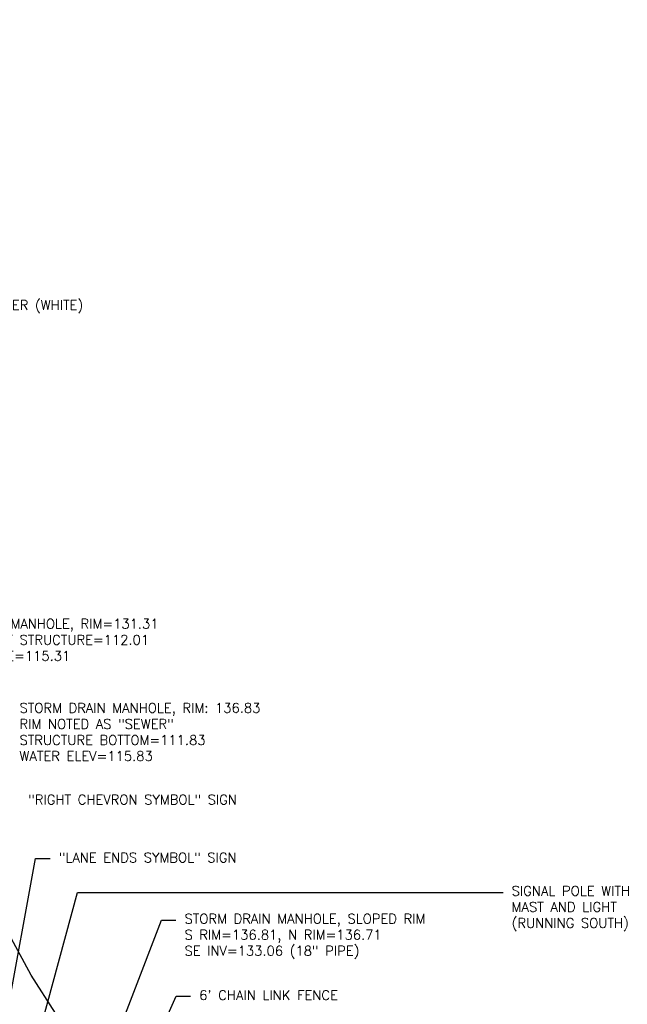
# Model space of a CAD drawing. Header units: feet. Extents: x 351431 to 355879, y 310968 to 329728.
# Tile 234 of 254: x 353019 to 353334, y 327298 to 327809. Entities that reach past the tile are written whole.
import ezdxf

# ---------------------------------------------------------------- set-up
doc = ezdxf.new("R2010")
doc.units = ezdxf.units.FT
doc.header["$MEASUREMENT"] = 0
for name, color, linetype in [('ELTNB-EG1', 55, 'Continuous'), ('ETFIP', 7, 'Continuous'), ('ETFS', 6, 'Continuous'), ('ETIF', 4, 'Continuous'), ('ETU-Unknown', 3, 'Continuous'), ('ETU_Marker', 30, 'Continuous'), ('ETUD', 4, 'Continuous')]:
    doc.layers.add(name, color=color, linetype=linetype)
doc.styles.add('ANNO-TOPO', font='simplex.shx')

msp = doc.modelspace()

# ---------------------------------------------------------------- linework, layer by layer
at = {"layer": 'ELTNB-EG1'}
msp.add_polyline3d([(353050.12, 327273.5, 125.28), (353024.72, 327312.88, 125.6), (352986.75, 327383.02, 124.7), (352957.63, 327403.39, 124.27), (352929.49, 327440.14, 124.57), (352901.01, 327461.96, 123.42), (352874.36, 327504.02, 121.16), (352853.83, 327538.98, 118.31), (352855.15, 327546.65, 121.22), (352853.91, 327553.08, 121.51), (352852.35, 327562.13, 118.33), (352848.91, 327577.24, 119.41), (352847.59, 327589.86, 112.54), (352840.47, 327598.68, 112.46), (352850.72, 327610.92, 115.14), (352846.23, 327620.22, 115.26), (352829.53, 327654.5, 114.43), (352807.55, 327678.5, 114.36), (352799.82, 327720.3, 114.68), (352801.43, 327766.84, 116.32), (352802.02, 327812.43, 115.99)], dxfattribs=at)
at = {"layer": 'ETFIP', "linetype": 'ByBlock', "lineweight": -2}
msp.add_line((353048.85, 327355.89), (353269.86, 327355.89), dxfattribs=at)
msp.add_lwpolyline([(352947.62, 326983.46), (353048.85, 327355.89)], dxfattribs=at)
at = {"layer": 'ETFS', "linetype": 'ByBlock', "lineweight": -2}
msp.add_line((353027.13, 327373.53), (353034.63, 327373.53), dxfattribs=at)
msp.add_lwpolyline([(352966.57, 327042.65), (353027.13, 327373.53)], dxfattribs=at)
at = {"layer": 'ETIF', "linetype": 'ByBlock', "lineweight": -2}
msp.add_line((353100.09, 327302.08), (353107.59, 327302.08), dxfattribs=at)
msp.add_lwpolyline([(353021.11, 327124.4), (353100.09, 327302.08)], dxfattribs=at)
at = {"layer": 'ETUD', "linetype": 'ByBlock', "lineweight": -2}
msp.add_line((353092.43, 327341.44), (353099.93, 327341.44), dxfattribs=at)
msp.add_lwpolyline([(352952.63, 326978.16), (353092.43, 327341.44)], dxfattribs=at)

# ---------------------------------------------------------------- texts
at = {"layer": 'ETFIP', "insert": (353274.36, 327359.22), "char_height": 5, "attachment_point": 1, "style": 'ANNO-TOPO'}
msp.add_mtext('SIGNAL POLE WITH\\PMAST AND LIGHT\\P(RUNNING SOUTH)', dxfattribs=at)
at = {"layer": 'ETFS', "char_height": 5, "attachment_point": 1, "style": 'ANNO-TOPO'}
for s, insert in [('"RIGHT CHEVRON SYMBOL" SIGN', (353023.26, 327406.59)), ('"LANE ENDS SYMBOL" SIGN', (353039.13, 327376.53))]:
    msp.add_mtext(s, dxfattribs=dict(at, insert=insert))
at = {"layer": 'ETIF', "insert": (353112.09, 327305.08), "char_height": 5, "attachment_point": 1, "style": 'ANNO-TOPO'}
msp.add_mtext("6' CHAIN LINK FENCE", dxfattribs=at)
at = {"layer": 'ETU-Unknown', "insert": (352977.38, 327497.88), "char_height": 5, "attachment_point": 1, "style": 'ANNO-TOPO'}
msp.add_mtext('UNKNOWN MANHOLE, RIM=131.31 \\PBOTTOM OF STRUCTURE=112.01\\PWATER LINE=115.31', dxfattribs=at)
at = {"layer": 'ETU_Marker', "insert": (352970.85, 327663.36), "char_height": 5, "attachment_point": 1, "style": 'ANNO-TOPO'}
msp.add_mtext('UTILITY MARKER (WHITE)', dxfattribs=at)
at = {"layer": 'ETUD', "char_height": 5, "attachment_point": 1, "style": 'ANNO-TOPO'}
for s, insert in [('STORM DRAIN MANHOLE, RIM: 136.83\\PRIM NOTED AS "SEWER"\\PSTRUCTURE BOTTOM=111.83\\PWATER ELEV=115.83', (353018.73, 327454.2)), ('STORM DRAIN MANHOLE, SLOPED RIM\\PS RIM=136.81, N RIM=136.71\\PSE INV=133.06 (18" PIPE)', (353104.43, 327344.77))]:
    msp.add_mtext(s, dxfattribs=dict(at, insert=insert))

doc.saveas('drawing.dxf')
